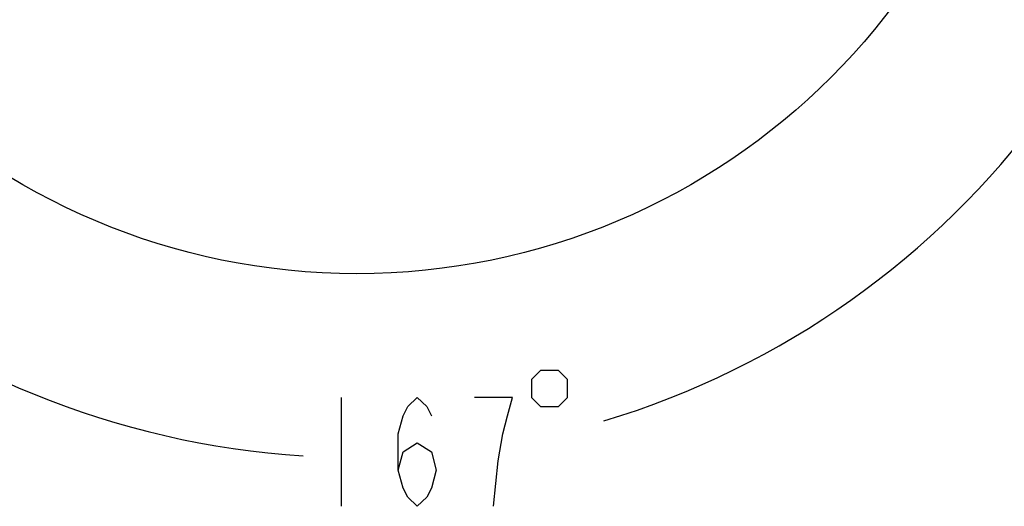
# Model space of a CAD drawing. Header units: millimetres. Extents: x 0 to 8410, y 0 to 5940.
# Tile 3 of 85: x 3596 to 4230, y 763 to 1077. Entities that reach past the tile are written whole.
import ezdxf

# ---------------------------------------------------------------- set-up
doc = ezdxf.new("R2010")
doc.units = ezdxf.units.MM
doc.header["$LTSCALE"] = 462.55
doc.layers.get('0').update_dxf_attribs({"linetype": 'CONTINUOUS'})
doc.layers.add('204101000013-1_DXF_DIMENSION', color=7, linetype='CONTINUOUS')
doc.styles.get("Standard").update_dxf_attribs({"font": 'txt', "width": 0.7})
doc.dimstyles.new('DIMSTYLE_5', dxfattribs={"dimtxt": 70, "dimasz": 60, "dimexe": 1.5, "dimexo": 0, "dimtad": 1, "dimdsep": 46, "dimtxsty": 'Standard', "dimblk": '_FILLED', "dimblk1": '_FILLED', "dimblk2": '_FILLED', "dimcen": 0.09, "dimclrt": 5, "dimazin": 2, "dimtp": 0.01, "dimtm": 0.01, "dimtfac": 1, "dimtofl": 0, "dimtmove": 0, "dimatfit": 3, "dimldrblk": '_FILLED', "dimfxl": 0, "dimtolj": 1, "dimarcsym": 0})
doc.dimstyles.new('DIMSTYLE_6', dxfattribs={"dimtxt": 70, "dimasz": 60, "dimexe": 1.5, "dimexo": 0, "dimgap": 3.5, "dimtad": 0, "dimtih": 1, "dimtoh": 1, "dimdec": 1, "dimdsep": 46, "dimtxsty": 'Standard', "dimblk": '_FILLED', "dimblk1": '_FILLED', "dimblk2": '_FILLED', "dimcen": 0.09, "dimclrt": 5, "dimazin": 2, "dimtp": 0.5, "dimtm": 0.5, "dimtfac": 1, "dimtdec": 65535, "dimtofl": 0, "dimtmove": 0, "dimatfit": 3, "dimldrblk": '_FILLED', "dimfxl": 0, "dimtolj": 1, "dimarcsym": 0})

# ---------------------------------------------------------------- blocks, each defined once
blk = doc.blocks.new('_FILLED')
at = {"color": 0, "linetype": 'ByBlock'}
blk.add_solid([(0, 0), (-1, 0.125), (-1, -0.125)], dxfattribs=at)
blk = doc.blocks.new('*D12')
at = {"layer": '204101000013-1_DXF_DIMENSION', "color": 2, "linetype": 'Continuous'}
blk.add_line((5411.71, 857.5), (3813.4, 1344.99), dxfattribs=at)
at = {"layer": '204101000013-1_DXF_DIMENSION', "color": 2, "linetype": 'Continuous', "xscale": 60, "yscale": 60, "zscale": 60, "rotation": 343.03793827}
blk.add_blockref('_FILLED', (5411.71, 857.5), dxfattribs=at)
blk = doc.blocks.new('*D16')
at = {"layer": '204101000013-1_DXF_DIMENSION', "color": 2, "linetype": 'Continuous'}
blk.add_line((3938.07, 1344.99), (4378.68, 1344.99), dxfattribs=at)
for start, end in [(286.80863, 360), (193, 266.4012)]:
    blk.add_arc((3813.4, 1344.99), 550.27, start, end, dxfattribs=at)
for points in [[(4367.9, 1284.67), (4363.68, 1344.99), (4352.92, 1285.49)], [(3301.1, 1165.65), (3277.23, 1221.21), (3286.69, 1161.49)]]:
    blk.add_solid(points, dxfattribs=at)

msp = doc.modelspace()

# ---------------------------------------------------------------- linework, layer by layer
at = {"color": 2, "linetype": 'Continuous'}
msp.add_circle((3813.401, 1344.993), 432, dxfattribs=at)
at = {"layer": '204101000013-1_DXF_DIMENSION', "color": 5, "linetype": 'Continuous'}
msp.add_line((3803.361, 833.255), (3803.361, 763.255), dxfattribs=at)
for points in [[(3925.861, 844.922), (3925.861, 833.255), (3931.694, 827.422), (3943.361, 827.422), (3949.194, 833.255), (3949.194, 844.922), (3943.361, 850.755), (3931.694, 850.755), (3925.861, 844.922)], [(3840.111, 786.589), (3843.173, 798.255), (3852.361, 804.089), (3861.548, 798.255), (3864.611, 786.589), (3861.548, 774.922), (3858.486, 769.089), (3852.361, 763.255), (3846.236, 769.089), (3843.173, 774.922), (3840.111, 786.589), (3840.111, 809.922), (3843.173, 821.589), (3846.236, 827.422), (3852.361, 833.255), (3858.486, 827.422), (3861.548, 821.589)], [(3901.361, 763.255), (3904.423, 792.422), (3907.486, 809.922), (3910.548, 821.589), (3913.611, 833.255), (3889.111, 833.255)]]:
    msp.add_lwpolyline(points, dxfattribs=at)

# ---------------------------------------------------------------- dimensions: what is measured, and where the dimension line sits
at = {"layer": '204101000013-1_DXF_DIMENSION', "color": 2, "linetype": 'Continuous'}
dim = msp.add_angular_dim_2l(base=(3875.694, 798.255), line1=((3282.592, 1222.446), (3277.23, 1221.208)), line2=((3932.564, 1344.993), (3938.067, 1344.993)), dimstyle='DIMSTYLE_6', dxfattribs=at)
dim.commit()
dim.dimension.update_dxf_attribs({"geometry": '*D16', "text_midpoint": (3778.861, 763.255), "dimtype": 162})
dim = msp.add_radius_dim(center=(3813.401, 1344.993), mpoint=(5411.71, 857.498), text='R<>', dimstyle='DIMSTYLE_5', override={"dimpost": '<>'}, dxfattribs=at)
dim.commit()
dim.dimension.update_dxf_attribs({"geometry": '*D12', "text_midpoint": (5012.481, 997.561), "dimtype": 164})

doc.saveas('drawing.dxf')
